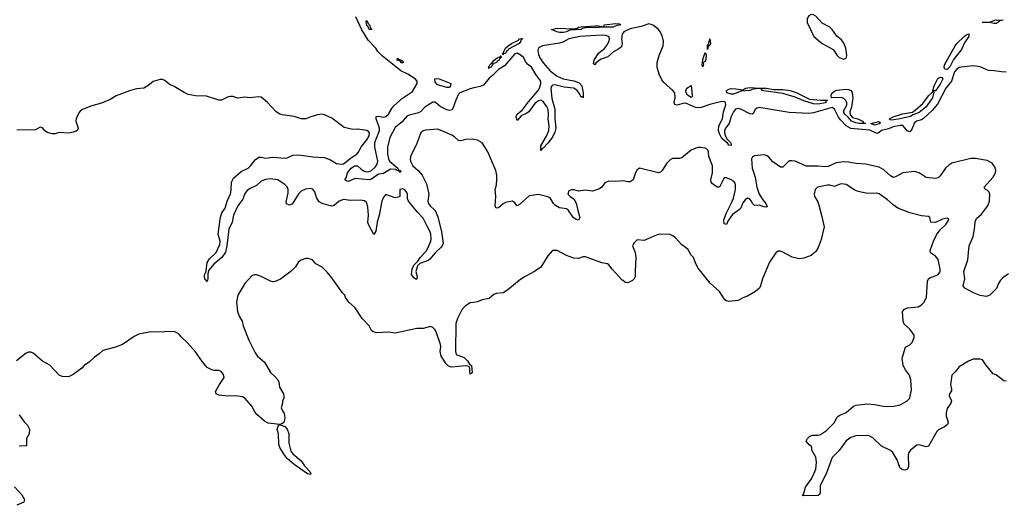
# Model space of a CAD drawing. Header units: inches. Extents: x 2347120 to 2490770, y 707513 to 877705.
# Tile 23 of 132: x 2416135 to 2424515, y 740782 to 744913. Entities that reach past the tile are written whole.
import ezdxf

# ---------------------------------------------------------------- set-up
doc = ezdxf.new("R2010")
doc.units = ezdxf.units.IN
doc.header["$MEASUREMENT"] = 0
doc.layers.add('C4714', color=7, linetype='Continuous')
doc.layers.add('C4724', color=7, linetype='Continuous')

msp = doc.modelspace()

# ---------------------------------------------------------------- linework, layer by layer
at = {"layer": 'C4714', "color": 5}
for points, elevation in [([(2420000, 744332.4), (2419970, 744325.4), (2419879.8, 744290), (2419870, 744279.6), (2419845.4, 744230), (2419822.4, 744157.6), (2419814.2, 744145.8), (2419790, 744142.1), (2419770, 744147.4), (2419714, 744174), (2419670, 744211.5), (2419650, 744210.4), (2419582.4, 744170), (2419550, 744133.7), (2419530, 744119.9), (2419450, 744102.6), (2419430, 744094), (2419390, 744045.7), (2419330, 743996.2), (2419285.9, 743910), (2419265.3, 743830), (2419263.8, 743770), (2419272.6, 743730), (2419283, 743710), (2419352, 743650), (2419357, 743637), (2419376.2, 743630), (2419377.7, 743622.2), (2419370, 743614.5), (2419363.8, 743623.8), (2419343, 743630), (2419337.6, 743637.6), (2419290, 743640.9), (2419230, 743604), (2419190, 743598.6), (2419130, 743556.4), (2419110, 743551.1), (2418990, 743563), (2418950, 743544.5), (2418930, 743538), (2418920.1, 743540.1), (2418902, 743550), (2418912.3, 743567.7), (2418925.7, 743610), (2418957.3, 743650), (2418984.7, 743670), (2419010, 743670.9), (2419040.4, 743640.4), (2419065.9, 743625.9), (2419090, 743620.2), (2419110, 743621.7), (2419130, 743631.8), (2419161, 743659), (2419176, 743684), (2419182.7, 743710), (2419158.7, 743830), (2419158.2, 743870), (2419196.1, 743970), (2419197.5, 743990), (2419167.4, 744070), (2419168.6, 744090), (2419190, 744092), (2419230, 744084.3), (2419251.9, 744090), (2419274, 744110), (2419301.5, 744158.4), (2419319.9, 744180.1), (2419393, 744247), (2419477.9, 744302.1), (2419518.2, 744370), (2419518.2, 744390), (2419499.7, 744410), (2419439, 744450), (2419379.4, 744479.4), (2419223.9, 744603.9), (2419182.9, 744642.9), (2419164.7, 744670), (2419100.5, 744740.5), (2419046, 744826), (2418996.6, 744936.6)], 40), ([(2420000, 743895.6), (2419990, 743897.5), (2419930, 743893.1), (2419890, 743883.5), (2419870, 743886.9), (2419836, 743916), (2419812, 743930), (2419729, 743969), (2419690, 743980.8), (2419590, 743974.8), (2419570, 743968.3), (2419550.3, 743950), (2419543.2, 743936.8), (2419510, 743847), (2419462.7, 743757.3), (2419459.2, 743730), (2419462.2, 743710), (2419480.2, 743670), (2419526.7, 743630), (2419561.3, 743590), (2419597.8, 743517.8), (2419616.2, 743430), (2419609.4, 743370.6), (2419614.5, 743350), (2419628.8, 743330), (2419669.7, 743289.7), (2419695, 743235), (2419725.8, 743110), (2419737.9, 743010), (2419730.9, 742990), (2419721.5, 742978.5), (2419670, 742929.9), (2419624.5, 742875.5), (2419610, 742864.6), (2419541.8, 742838.2), (2419521.5, 742818.5), (2419506.7, 742770), (2419516.3, 742730), (2419514.9, 742710), (2419510, 742703.5), (2419490, 742716.9), (2419470, 742747), (2419475.3, 742790), (2419490, 742825.3), (2419522.3, 742857.7), (2419544.5, 742890), (2419594.7, 742945.3), (2419608.9, 742970), (2419633.6, 743030), (2419637.5, 743050), (2419635.2, 743090), (2419629.6, 743110), (2419604.4, 743150), (2419570, 743224.3), (2419518.6, 743278.6), (2419444.1, 743370), (2419434.3, 743390), (2419434.2, 743430), (2419430, 743444.2), (2419410, 743468.3), (2419390, 743475.1), (2419370.5, 743469.5), (2419370.5, 743410), (2419357.3, 743402.7), (2419330, 743398.3), (2419250, 743425.4), (2419230, 743404.7), (2419218, 743370), (2419194.5, 743250), (2419177.2, 743190), (2419167, 743113), (2419150, 743086), (2419102.1, 743170), (2419097.5, 743190), (2419103.6, 743250), (2419098.3, 743318.3), (2419090, 743354.7), (2419070, 743372.6), (2419036.8, 743376.8), (2418950, 743376.1), (2418890, 743383.8), (2418854.9, 743370), (2418810, 743331.6), (2418790, 743327.7), (2418770, 743331.6), (2418710, 743348.3), (2418684.1, 743364.1), (2418660.9, 743400.9), (2418647.4, 743450), (2418630, 743471.8), (2418610, 743477.8), (2418567.3, 743472.7), (2418530, 743454), (2418510, 743433.7), (2418463, 743357), (2418450, 743343), (2418430, 743336.4), (2418406, 743346), (2418402, 743362), (2418420, 743440), (2418419.1, 743470), (2418410.9, 743490.9), (2418392.1, 743510), (2418332.1, 743550), (2418270, 743558.8), (2418226.3, 743553.7), (2418190, 743540.6), (2418150, 743504.1), (2418090, 743475.2), (2418070, 743460.2), (2418050, 743434), (2418032.8, 743387.2), (2417991.2, 743330), (2417954.5, 743250), (2417943.6, 743190), (2417914.3, 743130), (2417898.9, 742990), (2417885.1, 742934.9), (2417856.1, 742890), (2417786.5, 742833.5), (2417741.5, 742778.5), (2417734.9, 742750), (2417736.5, 742710), (2417730, 742686), (2417710, 742709.4), (2417708.2, 742730), (2417710, 742754.8), (2417717.6, 742762.4), (2417722, 742778), (2417730, 742848.2), (2417750, 742877.7), (2417808, 742932), (2417838.8, 743001.2), (2417840.9, 743030), (2417823.4, 743090), (2417845.2, 743234.8), (2417856.3, 743270), (2417883.7, 743310), (2417899.3, 743370), (2417929.3, 743430.7), (2417935.5, 743464.5), (2417937.8, 743530), (2417953.4, 743566.6), (2418019, 743621), (2418078.7, 743650), (2418100.3, 743670), (2418139.6, 743720.4), (2418170, 743743.2), (2418190, 743745.1), (2418230, 743736), (2418290, 743743.8), (2418390, 743735.3), (2418410, 743739.5), (2418458.2, 743761.8), (2418510, 743764.5), (2418630, 743747.4), (2418730, 743739.9), (2418780.8, 743720.8), (2418830, 743689.7), (2418870, 743683), (2418890, 743687.9), (2418958.1, 743741.9), (2419003.1, 743770), (2419016, 743784), (2419044.6, 743835.4), (2419090.5, 743890), (2419110, 743925.7), (2419112.6, 743950), (2419103.3, 743963.3), (2419090, 743971.4), (2419010, 743980.8), (2418970, 743979.8), (2418895.7, 743995.7), (2418790, 744074.7), (2418730, 744105.1), (2418710, 744108.6), (2418670, 744104.4), (2418611.8, 744088.2), (2418569.5, 744069.5), (2418530, 744069.5), (2418470, 744089.2), (2418370, 744102.7), (2418350, 744109.3), (2418319, 744130), (2418245.2, 744210), (2418190, 744254), (2418170, 744257.6), (2418090.7, 744249.3), (2418050, 744253.2), (2417990, 744246), (2417950, 744259.3), (2417930, 744260.9), (2417910, 744258), (2417852.1, 744227.9), (2417830, 744227.8), (2417724.1, 744264.1), (2417630, 744264.5), (2417570, 744278), (2417533.8, 744293.8), (2417450, 744346), (2417406, 744366), (2417370, 744397.2), (2417350, 744406), (2417330, 744406), (2417270, 744389), (2417226, 744350), (2417190, 744332.3), (2417130, 744324.2), (2417070, 744309.6), (2416954.8, 744265.2), (2416904.8, 744235.2), (2416830, 744202.6), (2416750, 744181.3), (2416670, 744149.4), (2416650, 744136), (2416638.3, 744121.7), (2416614, 744070), (2416612.4, 744050), (2416631, 743990), (2416626, 743974), (2416614.8, 743965.2), (2416590, 743957.2), (2416550, 743949.2), (2416470, 743952.7), (2416438, 743942), (2416410, 743942.7), (2416370, 743952.7), (2416347.3, 743967.3), (2416330, 743994), (2416310, 743999), (2416270, 743977.2), (2416110, 743974)], 60), ([(2420000, 742508.6), (2419970, 742504), (2419930, 742479), (2419901, 742450), (2419860.7, 742370), (2419847.3, 742330), (2419843.7, 742090), (2419850, 742064.9), (2419918.1, 742038.1), (2419946.5, 742010), (2419962, 741982), (2419981, 741970), (2419986, 741910), (2419970, 741897.2), (2419965.3, 741914.7), (2419965.1, 741950), (2419960.2, 741960.2), (2419950, 741965.1), (2419930, 741967.2), (2419810, 741956.8), (2419785, 741965), (2419765.2, 741985.2), (2419721, 742050), (2419713.3, 742090), (2419719.1, 742130), (2419716.4, 742150), (2419683.6, 742250), (2419670, 742275.1), (2419650, 742295.1), (2419630, 742302.7), (2419570, 742287.3), (2419514, 742286), (2419330, 742245.2), (2419270, 742254), (2419170, 742248.7), (2419140.2, 742260.2), (2419130, 742268), (2419108.7, 742310), (2419048.7, 742370), (2418990, 742462), (2418935.3, 742510), (2418908.7, 742550), (2418902, 742570), (2418882, 742590), (2418782, 742730), (2418749.1, 742769.1), (2418708.9, 742808.9), (2418656.4, 742836.4), (2418626, 742870), (2418590, 742882), (2418570, 742882), (2418530, 742868.7), (2418507.9, 742852.1), (2418481, 742810), (2418445.2, 742774.8), (2418353.2, 742706.8), (2418310, 742685.2), (2418290, 742684), (2418270, 742689), (2418190, 742729), (2418150, 742742), (2418130, 742742), (2418110, 742735.3), (2418050, 742669), (2417990.6, 742570), (2417979.1, 742510), (2417987.7, 742430), (2418003, 742390), (2418028, 742350), (2418035.5, 742310), (2418086.2, 742186.2), (2418138.8, 742078.8), (2418158.8, 742050), (2418218.9, 741998.9), (2418270, 741911.3), (2418310, 741876), (2418330.7, 741850), (2418339.1, 741830), (2418346.2, 741786.2), (2418379.1, 741730), (2418384, 741710), (2418382.8, 741690), (2418371, 741670), (2418370.8, 741650), (2418361, 741610), (2418367.3, 741590), (2418384.4, 741564.4), (2418392.7, 741530), (2418385.2, 741494.8), (2418377.6, 741482.4), (2418365.9, 741474.1), (2418350, 741470.8), (2418250, 741480.5), (2418217.4, 741497.4), (2418153.5, 741553.5), (2418135.9, 741575.9), (2418110, 741626), (2418054, 741690), (2418030, 741704), (2417972.7, 741712.7), (2417910, 741709.2), (2417830, 741719), (2417808, 741730), (2417802, 741750), (2417834, 741810), (2417874, 741870), (2417870, 741895.3), (2417850, 741919), (2417830, 741928.7), (2417790, 741929), (2417770, 741934), (2417730, 741955.3), (2417690, 742002), (2417630, 742089), (2417563.2, 742163.2), (2417510, 742215.3), (2417490, 742242), (2417450, 742262), (2417370, 742259), (2417350, 742254), (2417250, 742259), (2417150, 742239), (2417110, 742219), (2417010, 742149.2), (2416950, 742126), (2416842, 742098), (2416812, 742070), (2416770, 742042), (2416730, 742002), (2416684.7, 741970), (2416664.7, 741950), (2416590, 741894), (2416550, 741875.3), (2416496.4, 741876.4), (2416470, 741888.7), (2416390, 741975.3), (2416329.4, 742009.4), (2416250, 742075.3), (2416230, 742084), (2416210, 742084), (2416190, 742077.2), (2416107.3, 742010)], 80), ([(2416130, 741550.8), (2416172.5, 741492.5), (2416202.5, 741462.5), (2416218.8, 741430), (2416214.8, 741390), (2416191.3, 741350), (2416194, 741290), (2416190, 741286), (2416150, 741288.7), (2416130, 741284)], 80), ([(2416090, 740940.5), (2416154, 740870), (2416174.8, 740830), (2416170, 740809), (2416110, 740782)], 80)]:
    msp.add_lwpolyline(points, dxfattribs=dict(at, elevation=elevation))
for points, elevation in [([(2419127.9, 744829.6), (2419110, 744829.8), (2419099.1, 744859.1), (2419090, 744865.1), (2419083.3, 744896.7), (2419090, 744906.8), (2419101.1, 744881.1), (2419113.4, 744870), (2419121.1, 744841.1)], 20), ([(2419127.9, 744829.6), (2419130, 744826), (2419129.6, 744829.6)], 20), ([(2419382.8, 744562.8), (2419390, 744564), (2419400.5, 744550), (2419390, 744544.4), (2419379.5, 744550), (2419378.4, 744558.4), (2419347.1, 744570), (2419350, 744586), (2419358, 744578), (2419384, 744570)], 20), ([(2419770, 744336.3), (2419690, 744358), (2419670, 744382.7), (2419667, 744410), (2419686.2, 744413.8), (2419706, 744410), (2419804.9, 744370), (2419801.6, 744350), (2419790, 744337)], 20), ([(2418610, 741045.2), (2418585.2, 741050), (2418470, 741128), (2418410, 741178.9), (2418390, 741205.6), (2418350, 741274.5), (2418340.5, 741300.5), (2418336.4, 741390), (2418325.6, 741430), (2418336.4, 741463.6), (2418350, 741466.8), (2418370, 741461.6), (2418391.5, 741451.6), (2418410.3, 741430.3), (2418424.2, 741390), (2418424.5, 741310), (2418441.4, 741241.4), (2418459.5, 741219.5), (2418530, 741160.5), (2418557.4, 741117.4), (2418602.8, 741070), (2418614, 741050)], 80)]:
    msp.add_lwpolyline(points, close=True, dxfattribs=dict(at, elevation=elevation))
at = {"layer": 'C4724', "color": 5}
for points, elevation in [([(2422870, 744957.1), (2422850, 744946.4), (2422836.7, 744923.3), (2422837.2, 744890), (2422895, 744770), (2422964.4, 744710), (2423058.5, 744658.5), (2423092.2, 744610), (2423110, 744592.7), (2423150, 744578.6), (2423170, 744584.9), (2423173.7, 744610), (2423166.4, 744670), (2423150, 744714.7), (2423130, 744742.4), (2423090, 744772.8), (2423048.9, 744830), (2423030, 744848.9), (2422964.6, 744884.6), (2422910, 744942.8), (2422890, 744955.3)], 40), ([(2421043.5, 744843.5), (2420973.2, 744846.8), (2420937.3, 744842.7), (2420921.5, 744838.5), (2420913, 744830), (2420816.3, 744823.7), (2420790, 744809.5), (2420763.9, 744803.9), (2420730, 744805.2), (2420707.3, 744810), (2420662, 744830), (2420710, 744841), (2420850, 744834.6), (2420879.7, 744840.3), (2420893.2, 744850), (2420913.6, 744853.6), (2421030, 744861.5), (2421061.1, 744861.1), (2421107.3, 744852.7), (2421109, 744870), (2421210, 744880.2), (2421239, 744879), (2421250.6, 744870.6), (2421216.5, 744863.5), (2421184.7, 744850), (2421090.6, 744849.5)], 20), ([(2424430, 744880.3), (2424390, 744889), (2424327.6, 744890), (2424390, 744892.2), (2424433.2, 744910), (2424452.8, 744912.9), (2424504.7, 744910), (2424476.9, 744903.1), (2424450, 744882.4)], 20), ([(2424030, 744489.8), (2424010, 744491.8), (2424002.9, 744510), (2424007.4, 744530), (2424097.3, 744690), (2424111.7, 744710), (2424172.6, 744770), (2424190, 744785.3), (2424214, 744794), (2424212.6, 744770), (2424178.9, 744721.1), (2424150, 744659.7), (2424083.9, 744576.1), (2424050, 744512)], 20), ([(2420270, 744625.7), (2420254.2, 744625.8), (2420250, 744615.3), (2420245.8, 744625.8), (2420269.8, 744670), (2420291.2, 744690), (2420319.7, 744710), (2420379.4, 744740.6), (2420390, 744751), (2420414, 744754), (2420415.5, 744750), (2420400.7, 744739.3), (2420399.6, 744730), (2420385.7, 744710), (2420296.1, 744663.9), (2420290, 744651.8), (2420277.2, 744642.8)], 20), ([(2422010, 744694.5), (2422003.5, 744696.5), (2422002.8, 744690), (2421994.1, 744685.9), (2421990, 744661.2), (2421987.8, 744690), (2421990, 744699.1), (2421998, 744702), (2422010, 744752), (2422014.4, 744710)], 20), ([(2420130, 744499.3), (2420125.6, 744505.6), (2420136.2, 744530), (2420150, 744543.8), (2420157, 744543), (2420157, 744550), (2420174, 744570), (2420198, 744590), (2420223.2, 744596.8), (2420230, 744604.7), (2420233.3, 744593.3), (2420230, 744587.4), (2420218, 744582), (2420214.4, 744570), (2420198.7, 744561.3), (2420192.2, 744550), (2420162.4, 744537.6), (2420162.4, 744530), (2420154.5, 744525.5), (2420150, 744509.8), (2420133.5, 744506.5)], 20), ([(2421970, 744556.9), (2421962.8, 744557.2), (2421952.2, 744547.8), (2421954.9, 744534.9), (2421950, 744513.2), (2421944.6, 744524.6), (2421950, 744576), (2421970, 744634.9), (2421976.4, 744616.4), (2421973.6, 744573.6)], 20), ([(2421850, 744251.6), (2421819.8, 744270), (2421806.3, 744290), (2421804.5, 744310), (2421812.8, 744330), (2421850, 744353), (2421859.2, 744270), (2421859, 744261)], 20), ([(2423558, 744058), (2423541.1, 744061.1), (2423537.4, 744070), (2423570, 744088), (2423648.3, 744111.7), (2423734.3, 744125.7), (2423757.5, 744142.5), (2423820.2, 744199.8), (2423870, 744265.2), (2423904.1, 744295.9), (2423917.7, 744350), (2423948.1, 744411.9), (2423970, 744425.5), (2423982.3, 744422.3), (2423990.9, 744410), (2423970, 744366.3), (2423930, 744308), (2423913, 744307), (2423916.5, 744296.5), (2423903.2, 744250), (2423846.2, 744170), (2423790, 744123.4), (2423736.5, 744103.5), (2423716.5, 744090), (2423630, 744069.3)], 20), ([(2422430.9, 744330.9), (2422490, 744331.5), (2422550, 744319.8), (2422630, 744318.8), (2422692.4, 744310), (2422750.3, 744290), (2422858, 744238), (2422950, 744229), (2423010.2, 744230.2), (2422996.3, 744223.7), (2422996.2, 744210), (2422990, 744206.8), (2422930, 744193.8), (2422890, 744197.1), (2422810, 744222), (2422734, 744254), (2422630, 744285.7), (2422467, 744307), (2422456.2, 744310), (2422445.1, 744325.1), (2422428.2, 744328.2), (2422377.8, 744322.2), (2422350.1, 744309.9), (2422275.9, 744304.1), (2422210, 744280.6), (2422190, 744280.2), (2422153.3, 744290), (2422151.1, 744310), (2422170, 744321.8), (2422190, 744326.8), (2422230, 744325.6), (2422290, 744316), (2422315.1, 744330), (2422350, 744337.8)], 20), ([(2423330, 744029.5), (2423279, 744030), (2423250, 744035.4), (2423214.5, 744050), (2423185.2, 744085.2), (2423156.8, 744110), (2423150, 744122.9), (2423150, 744140.7), (2423174.3, 744185.7), (2423173.8, 744210), (2423164.2, 744230), (2423150, 744243.7), (2423130, 744251.4), (2423047.5, 744247.5), (2423042.9, 744250), (2423041.8, 744270), (2423050, 744290.4), (2423070, 744305.7), (2423090, 744312.9), (2423170, 744321), (2423190, 744319.3), (2423210.9, 744310.9), (2423221, 744290), (2423226, 744250), (2423214.6, 744170), (2423200.7, 744130), (2423203.5, 744103.5), (2423221.9, 744081.9), (2423268.2, 744070), (2423307, 744050), (2423315.8, 744035.8), (2423334.8, 744030)], 20), ([(2423410, 744017.2), (2423379.5, 744030), (2423447.3, 744047.3), (2423458, 744038), (2423455.3, 744030), (2423450, 744028.6)], 20)]:
    msp.add_lwpolyline(points, close=True, dxfattribs=dict(at, elevation=elevation))
for points, elevation in [([(2424530, 744468.3), (2424490, 744468.5), (2424430, 744479.7), (2424381.3, 744481.3), (2424310, 744513.6), (2424250, 744520.5), (2424146.8, 744510), (2424130, 744506.3), (2424110, 744492.4), (2424090, 744468.7), (2424064.2, 744390), (2424016.9, 744330), (2423946.1, 744193.9), (2423900.3, 744139.7), (2423827.9, 744072.1), (2423810, 744060.9), (2423768.2, 744050), (2423750, 744036.9), (2423724, 743976), (2423710, 743958.7), (2423688.1, 743968.1), (2423650, 744013.4), (2423630, 744014), (2423570, 744002.5), (2423530, 743984.6), (2423470, 743971.6), (2423450, 743953.8), (2423430, 743944.9), (2423370, 743972.8), (2423207.8, 743987.8), (2423169.1, 744009.1), (2423120.7, 744060.7), (2423103.4, 744083.4), (2423070, 744151.1), (2423050, 744166.7), (2422890, 744120.2), (2422850, 744116.7), (2422682.9, 744122.9), (2422430, 744166.7), (2422410, 744160.6), (2422395.5, 744150), (2422381.4, 744118.6), (2422369.4, 744110.6), (2422350, 744112.1), (2422278.8, 744150), (2422250, 744159.1), (2422228, 744152), (2422210, 744129.8), (2422190.1, 744090), (2422174.1, 744030), (2422141.8, 743990), (2422133.6, 743970), (2422133.6, 743950), (2422141.3, 743921.3), (2422157.1, 743897.1), (2422184, 743870), (2422190, 743856.3), (2422190, 743842.7), (2422170, 743846.8), (2422160.7, 743860.7), (2422110, 743901.7), (2422090, 743942.6), (2422083.4, 743970), (2422085, 744010), (2422117, 744070), (2422125.6, 744130), (2422145.4, 744190), (2422142.8, 744210), (2422135.9, 744215.9), (2422110, 744217.6), (2422010, 744192.8), (2421934.2, 744165.8), (2421910, 744162.6), (2421886.9, 744166.9), (2421810, 744200.3), (2421790, 744202.9), (2421730, 744185.8), (2421710.8, 744190.8), (2421705, 744210), (2421714, 744250), (2421709.9, 744290), (2421690, 744314.1), (2421618.5, 744378.5), (2421600.8, 744400.8), (2421576.6, 744450), (2421559.2, 744510), (2421560.3, 744550), (2421577.3, 744610), (2421611.8, 744690), (2421615.1, 744730), (2421606.7, 744766.7), (2421590, 744808.4), (2421570, 744833.7), (2421530, 744863), (2421510, 744873.6), (2421490, 744877.6), (2421423.5, 744856.5), (2421330, 744835), (2421277.5, 744810), (2421262.5, 744790), (2421258.2, 744750), (2421262, 744710), (2421256.1, 744683.9), (2421234.7, 744665.3), (2421190, 744639.2), (2421141.7, 744598.3), (2421083.4, 744576.6), (2421058.7, 744561.3), (2421037.3, 744542.7), (2421028.7, 744528.7), (2421018, 744538), (2421023.1, 744570), (2421062, 744630), (2421111.1, 744668.9), (2421130.3, 744689.7), (2421151, 744730), (2421156.1, 744750), (2421150, 744771.2), (2421119.8, 744779.8), (2421090, 744782), (2420903, 744770), (2420810, 744751.7), (2420756.6, 744723.4), (2420730, 744714.3), (2420585.5, 744690), (2420550, 744674.5), (2420544.6, 744650), (2420550, 744617.4), (2420560.7, 744590), (2420590, 744546.1), (2420650, 744478.9), (2420710, 744434), (2420761.7, 744410), (2420851.9, 744391.9), (2420896.1, 744376.1), (2420918.6, 744350), (2420930.2, 744289.8), (2420930, 744248), (2420918.6, 744258.6), (2420910, 744258), (2420901.2, 744281.2), (2420879.4, 744310), (2420850, 744329.9), (2420770, 744340.4), (2420690, 744358.2), (2420670, 744355.8), (2420663.7, 744350), (2420655.7, 744330), (2420662.9, 744242.9), (2420688.9, 744151.1), (2420690.6, 744070.6), (2420698.4, 743990), (2420690, 743956.9), (2420670, 743915), (2420630, 743862.9), (2420590, 743820.9), (2420581.3, 743818.7), (2420570, 743800.9), (2420570, 743839.3), (2420618.4, 743921.6), (2420638.6, 743970), (2420641, 744010), (2420633.4, 744070), (2420636.4, 744110), (2420631.6, 744150), (2420618.2, 744178.2), (2420590, 744217.5), (2420570, 744227.6), (2420550, 744222.9), (2420519.9, 744200.1), (2420467.2, 744130), (2420450, 744117.3), (2420403.6, 744096.4), (2420370, 744057), (2420365.2, 744065.2), (2420359.8, 744090), (2420368.8, 744110), (2420413.4, 744146.6), (2420464.7, 744215.3), (2420548.7, 744310), (2420559.2, 744330), (2420570.3, 744370), (2420569.3, 744390), (2420527.4, 744447.4), (2420492.1, 744510), (2420456.2, 744536.2), (2420439.2, 744559.2), (2420425, 744590), (2420403.5, 744610), (2420370, 744628.6), (2420350, 744622.5), (2420259.8, 744520.2), (2420210, 744489.1), (2420160.2, 744439.8), (2420130, 744416.6), (2420082.3, 744357.7), (2420054.9, 744345.1), (2420000, 744332.4)], 40), ([(2424552, 742750), (2424503.2, 742716.8), (2424482.7, 742697.3), (2424466.5, 742670), (2424450, 742625.6), (2424391.7, 742570), (2424360.3, 742559.7), (2424310, 742566), (2424251.6, 742590), (2424180.3, 742630), (2424165.3, 742650), (2424179.3, 742710), (2424169.8, 742770.2), (2424203.5, 742870), (2424216.4, 742990), (2424250.9, 743070), (2424261.2, 743130), (2424265.7, 743194.3), (2424279.3, 743220.7), (2424321.9, 743258.1), (2424356.3, 743303.7), (2424373.8, 743330), (2424389.8, 743370), (2424392.1, 743430), (2424386.3, 743446.3), (2424370, 743463.5), (2424352.4, 743472.4), (2424343, 743490), (2424418.4, 743570), (2424441.5, 743610), (2424442.6, 743630), (2424436.8, 743656.8), (2424413, 743693), (2424370, 743714.7), (2424270, 743733.6), (2424230, 743732.5), (2424067.8, 743692.2), (2424042.8, 743677.2), (2424014.2, 743650), (2423970, 743585.1), (2423952.5, 743567.5), (2423930, 743561.6), (2423849.9, 743569.9), (2423791.6, 743611.6), (2423750, 743621.6), (2423650, 743611.4), (2423590, 743575.3), (2423570, 743572.2), (2423545.3, 743585.3), (2423490, 743637.2), (2423450, 743657.7), (2423334.3, 743685.7), (2423250, 743688.7), (2423190, 743702.5), (2423150, 743703.2), (2423084, 743696), (2423015.6, 743664.4), (2422990, 743661.4), (2422930, 743667.4), (2422830, 743667.1), (2422735.1, 743710), (2422706.5, 743713.5), (2422690, 743711.9), (2422676.4, 743703.6), (2422630, 743659.6), (2422610, 743657.6), (2422544.1, 743704.1), (2422510, 743744.5), (2422490, 743758.9), (2422470, 743763), (2422390, 743754.5), (2422373, 743747), (2422363.8, 743730), (2422369.1, 743650.9), (2422395, 743575), (2422408.9, 743490), (2422430, 743430.4), (2422460.7, 743380.7), (2422486.7, 743350), (2422495.4, 743324.6), (2422490, 743317.6), (2422470, 743320.3), (2422430, 743335.2), (2422390, 743332.1), (2422372.1, 743350), (2422364, 743370), (2422350, 743385.3), (2422330, 743394.5), (2422310, 743381.2), (2422290, 743356.1), (2422272.4, 743310), (2422262.6, 743297.4), (2422202.7, 743257.3), (2422161.6, 743198.4), (2422150, 743171.2), (2422130, 743177), (2422127, 743210), (2422149.9, 743270), (2422191.5, 743350), (2422210, 743396.4), (2422228.2, 743468.2), (2422228, 743508), (2422223, 743523), (2422210, 743540.9), (2422190, 743552.3), (2422150, 743569.2), (2422130, 743569.2), (2422090, 743488), (2422070, 743489.7), (2422030, 743517.7), (2422021.2, 743530), (2422016.8, 743550), (2422030, 743611), (2422031.5, 743671.5), (2421999.5, 743750), (2421998, 743790), (2421989, 743810), (2421970, 743820.9), (2421930, 743827), (2421910, 743825.1), (2421890, 743821.6), (2421850, 743802.9), (2421770, 743739.5), (2421750, 743732.3), (2421690, 743732.3), (2421670, 743722), (2421639.3, 743690), (2421602.8, 743630), (2421590, 743617.2), (2421570.6, 743609.4), (2421410, 743649), (2421390, 743635.3), (2421374.8, 743610), (2421357.3, 743550), (2421330, 743535.1), (2421310, 743534.5), (2421270, 743542.9), (2421210, 743537), (2421150, 743539.3), (2421114, 743526), (2421090.5, 743489.5), (2421070, 743474), (2421010, 743456), (2420950, 743462.7), (2420890, 743454), (2420850, 743465.2), (2420830, 743465.2), (2420810, 743457.2), (2420800.7, 743430), (2420818.8, 743410), (2420850, 743388.2), (2420872.4, 743352.4), (2420884.5, 743290), (2420903.2, 743230), (2420890, 743208.7), (2420870, 743212.8), (2420847.9, 743227.9), (2420807.1, 743290), (2420790, 743304.2), (2420730, 743314), (2420693.8, 743333.8), (2420678.7, 743350), (2420650, 743397), (2420630, 743406), (2420550, 743425.2), (2420470, 743416.2), (2420390, 743340.9), (2420370, 743329.3), (2420350, 743355.3), (2420329.1, 743369.1), (2420270, 743356.9), (2420250, 743346.3), (2420210, 743313), (2420189.7, 743309.7), (2420180.4, 743330), (2420188.3, 743410), (2420183, 743470), (2420192.6, 743507.4), (2420196.3, 743550), (2420194.8, 743590), (2420187, 743630), (2420118.5, 743790), (2420070, 743866.2), (2420030, 743889.8), (2420000, 743895.6)], 60), ([(2424530, 741837), (2424510, 741840.9), (2424450, 741889.4), (2424419.5, 741899.5), (2424357.2, 741977.2), (2424330, 742019), (2424310, 742024), (2424250, 742024), (2424210, 742009.2), (2424130, 741961.2), (2424099.9, 741920.1), (2424068.1, 741890), (2424058.2, 741810), (2424066.3, 741770), (2424064.6, 741755.4), (2424047.9, 741730), (2424047.1, 741712.9), (2424064.4, 741670), (2424059, 741650), (2424030, 741605.1), (2424019.3, 741570), (2424020.2, 741540.2), (2424036.5, 741490), (2424032.4, 741470), (2424007.3, 741450), (2423956, 741424), (2423941.6, 741410), (2423870, 741285.6), (2423850, 741280.5), (2423790, 741295.6), (2423770, 741294), (2423717.6, 741250), (2423703.6, 741230), (2423696.5, 741210), (2423700.5, 741110), (2423690, 741089.4), (2423670, 741080.9), (2423650, 741082.7), (2423630, 741099.3), (2423613.5, 741133.5), (2423602.7, 741170), (2423567.3, 741230), (2423547.1, 741247.1), (2423470, 741284.2), (2423397.1, 741357.1), (2423370.5, 741370.5), (2423350, 741374.8), (2423250, 741371.9), (2423210, 741358.8), (2423170.2, 741330), (2423110.8, 741249.2), (2423050.3, 741190), (2422998.9, 741050), (2422947, 740950), (2422948, 740892), (2422944, 740876), (2422930, 740866), (2422803.1, 740863.1), (2422798, 740870), (2422805.2, 740874.8), (2422824.2, 740935.8), (2422872.7, 741007.3), (2422894.7, 741050), (2422909.6, 741090), (2422916.2, 741150), (2422911.4, 741191.4), (2422878, 741250), (2422878, 741270), (2422870, 741286), (2422855.3, 741295.3), (2422828.4, 741328.4), (2422839, 741350), (2422859, 741370), (2422882.7, 741377.3), (2422930, 741378.7), (2422950, 741385.3), (2423002, 741418), (2423070, 741486.4), (2423091, 741529), (2423100.8, 741539.2), (2423116, 741550), (2423169.8, 741570.2), (2423230, 741623.1), (2423250, 741634.4), (2423350, 741644.2), (2423410, 741638.9), (2423501.4, 741621.4), (2423575.4, 741624.6), (2423630, 741635.5), (2423688.9, 741670), (2423706.8, 741690), (2423714.9, 741710), (2423723.9, 741763.9), (2423718.9, 741850), (2423706.9, 741890), (2423673.6, 741933.6), (2423654.7, 741970), (2423646.8, 742033.2), (2423674, 742126), (2423710, 742146.8), (2423730, 742166.8), (2423748.9, 742208.9), (2423749, 742229), (2423710, 742279.3), (2423663.8, 742323.8), (2423655.3, 742350), (2423648, 742430), (2423664.5, 742450), (2423690, 742463.1), (2423781.2, 742470), (2423810, 742487.2), (2423830, 742506.4), (2423852.8, 742550), (2423861, 742690), (2423869.7, 742710), (2423881.4, 742718.6), (2423950, 742742.1), (2423970, 742767.4), (2423970.5, 742790), (2423952.3, 742872.3), (2423930, 742900.3), (2423887.6, 742930), (2423883, 742950), (2423911.2, 743030), (2423937.3, 743082.7), (2423970, 743126), (2424016.9, 743170), (2424043.7, 743210), (2424039.6, 743219.6), (2424030, 743223.7), (2423990, 743215.3), (2423930, 743188), (2423889.6, 743189.6), (2423881.2, 743230), (2423870, 743239.3), (2423810, 743243.7), (2423710, 743269.4), (2423610, 743309.4), (2423570, 743337), (2423521.7, 743381.7), (2423450, 743431.3), (2423430, 743437.4), (2423350, 743433.5), (2423270, 743452), (2423242.9, 743462.9), (2423170, 743510.8), (2423130, 743516.2), (2423110, 743512.7), (2423070, 743495.4), (2423030, 743506), (2423010, 743506.2), (2422924.7, 743490), (2422904, 743470), (2422896.3, 743430), (2422899.1, 743410), (2422924, 743370), (2422936.1, 743336.1), (2422960.5, 743250), (2422980.5, 743150), (2422956.1, 743043.9), (2422930, 742975.3), (2422910, 742941.2), (2422870, 742906.6), (2422810, 742884.5), (2422770, 742879.5), (2422710, 742892), (2422630, 742937), (2422610, 742943.7), (2422590, 742944), (2422570, 742928.7), (2422517.3, 742850), (2422456.3, 742710), (2422440.7, 742650), (2422430.8, 742630), (2422398, 742602), (2422330, 742560.7), (2422290, 742547), (2422250, 742525.1), (2422170, 742515.6), (2422150, 742520.7), (2422136, 742530), (2422090, 742602), (2422012.5, 742672.5), (2421910, 742799), (2421892.3, 742830), (2421869.6, 742889.6), (2421849.3, 742910), (2421820.2, 742960.2), (2421770, 742999.3), (2421717.7, 743057.7), (2421694.9, 743074.9), (2421670, 743086), (2421590, 743089.6), (2421570, 743085.6), (2421526, 743070), (2421450, 743034), (2421390, 743039.5), (2421363.9, 743016.1), (2421350.6, 742990), (2421372.8, 742932.8), (2421379.5, 742890), (2421372.7, 742772.7), (2421374.4, 742730), (2421364.9, 742710), (2421350, 742695.1), (2421310, 742674.3), (2421290, 742676.3), (2421258.9, 742698.9), (2421210, 742758), (2421177.2, 742790), (2421150, 742828.7), (2421136.5, 742836.5), (2421090, 742845.1), (2420950, 742894.7), (2420930, 742895.6), (2420890, 742882.2), (2420850, 742884.2), (2420788.2, 742908.2), (2420710, 742950.9), (2420670, 742949.5), (2420630, 742903.7), (2420570, 742809.4), (2420516, 742770), (2420430, 742725.2), (2420385.8, 742694.2), (2420290, 742614), (2420250, 742589.2), (2420190, 742583.7), (2420170, 742576), (2420130, 742542.7), (2420070, 742529.3), (2420030, 742513.2), (2420000, 742508.6)], 80)]:
    msp.add_lwpolyline(points, dxfattribs=dict(at, elevation=elevation))

doc.saveas('drawing.dxf')
